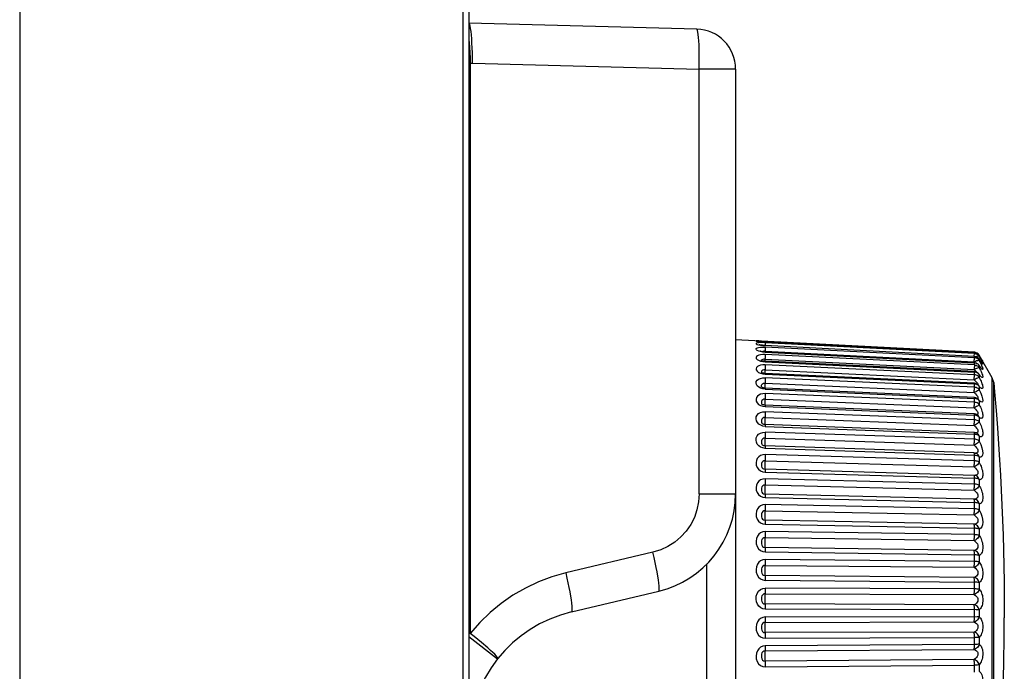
# Model space of a CAD drawing. Header units: millimetres. Extents: x 967 to 2466, y -778 to 1158.
# Tile 66 of 68: x 2437 to 2466, y 547 to 566. Entities that reach past the tile are written whole.
import ezdxf

# ---------------------------------------------------------------- set-up
doc = ezdxf.new("R2010")
doc.units = ezdxf.units.MM
doc.header["$LTSCALE"] = 30.734
doc.layers.get('0').update_dxf_attribs({"linetype": 'CONTINUOUS'})

msp = doc.modelspace()

# ---------------------------------------------------------------- linework, layer by layer
for p, q in [((2436.81, 655.843), (2436.81, 34.643)), ((2450.104, 34.643), (2450.104, 655.843)), ((2450.28, 655.843), (2450.28, 34.643)), ((2457.111, 566.108), (2450.279, 566.287)), ((2450.323, 565.085), (2450.39, 565.086)), ((2450.323, 565.085), (2450.323, 547.973)), ((2450.39, 565.086), (2457.184, 564.908)), ((2457.184, 552.158), (2457.184, 564.908)), ((2458.28, 564.908), (2457.184, 564.908)), ((2458.28, 564.908), (2458.28, 552.158)), ((2465.439, 556.409), (2458.28, 556.784)), ((2458.957, 556.734), (2458.944, 556.736)), ((2458.975, 556.732), (2458.957, 556.734)), ((2458.998, 556.729), (2458.975, 556.732)), ((2459.008, 556.629), (2458.987, 556.634)), ((2459.091, 556.72), (2459.095, 556.72)), ((2459.091, 556.613), (2459.165, 556.607)), ((2459.135, 556.718), (2459.165, 556.715)), ((2459.163, 556.64), (2459.161, 556.61)), ((2459.164, 556.678), (2459.163, 556.64)), ((2459.165, 556.738), (2459.164, 556.716)), ((2459.165, 556.716), (2459.165, 556.716)), ((2465.439, 556.369), (2459.165, 556.695)), ((2459.165, 556.61), (2459.165, 556.607)), ((2465.439, 556.284), (2459.165, 556.61)), ((2459.021, 556.439), (2459.008, 556.444)), ((2459.09, 556.433), (2459.067, 556.421)), ((2459.16, 556.438), (2459.159, 556.417)), ((2459.16, 556.438), (2465.434, 556.119)), ((2465.439, 556.097), (2459.164, 556.416)), ((2465.439, 556.242), (2459.165, 556.562)), ((2459.165, 556.409), (2465.439, 556.09)), ((2465.439, 556.03), (2459.165, 556.339)), ((2465.436, 556.284), (2465.437, 556.314)), ((2465.437, 556.314), (2465.438, 556.352)), ((2465.438, 556.387), (2465.439, 556.406)), ((2465.438, 556.352), (2465.439, 556.363)), ((2465.439, 556.406), (2465.439, 556.409)), ((2465.439, 556.368), (2465.439, 556.387)), ((2465.439, 556.363), (2465.439, 556.369)), ((2465.468, 556.365), (2465.439, 556.369)), ((2465.439, 556.281), (2465.439, 556.284)), ((2465.439, 556.241), (2465.439, 556.282)), ((2465.468, 556.405), (2465.449, 556.408)), ((2465.497, 556.396), (2465.468, 556.405)), ((2465.503, 556.285), (2465.471, 556.276)), ((2465.567, 556.324), (2465.584, 556.3)), ((2465.585, 556.319), (2465.568, 556.344)), ((2465.585, 556.297), (2465.569, 556.321)), ((2465.59, 556.289), (2465.584, 556.3)), ((2465.585, 556.297), (2465.584, 556.3)), ((2465.974, 555.646), (2465.585, 556.319)), ((2465.585, 556.297), (2465.585, 556.28)), ((2465.621, 556.239), (2465.59, 556.289)), ((2459.046, 556.158), (2459.032, 556.164)), ((2459.073, 556.15), (2459.046, 556.158)), ((2459.054, 556.162), (2459.05, 556.142)), ((2459.067, 556.179), (2459.054, 556.162)), ((2459.091, 556.131), (2459.165, 556.122)), ((2459.16, 556.203), (2465.434, 555.894)), ((2465.438, 555.828), (2459.164, 556.137)), ((2459.165, 556.124), (2465.439, 555.814)), ((2465.439, 555.735), (2459.165, 556.03)), ((2465.434, 556.119), (2465.437, 556.176)), ((2465.471, 556.135), (2465.434, 556.119)), ((2465.434, 556.119), (2465.46, 556.094)), ((2465.439, 556.018), (2465.438, 556)), ((2465.439, 556.233), (2465.439, 556.242)), ((2465.468, 556.238), (2465.439, 556.242)), ((2465.439, 556.028), (2465.439, 556.092)), ((2465.469, 556.086), (2465.439, 556.09)), ((2465.439, 556.03), (2465.439, 556.018)), ((2465.497, 556.077), (2465.469, 556.086)), ((2465.559, 556.042), (2465.576, 556.022)), ((2465.563, 556.225), (2465.581, 556.202)), ((2465.585, 556.004), (2465.576, 556.022)), ((2465.584, 556.011), (2465.576, 556.022)), ((2465.585, 556.193), (2465.581, 556.202)), ((2465.598, 556.175), (2465.581, 556.202)), ((2465.585, 556.004), (2465.584, 556.011)), ((2465.585, 556.193), (2465.585, 556.154)), ((2465.585, 556.154), (2465.605, 556.117)), ((2465.585, 556.004), (2465.585, 555.945)), ((2465.606, 556.162), (2465.598, 556.175)), ((2465.64, 556.209), (2465.621, 556.239)), ((2465.624, 556.234), (2465.621, 556.239)), ((2465.656, 556.183), (2465.64, 556.209)), ((2465.669, 556.162), (2465.662, 556.173)), ((2459.05, 555.807), (2459.053, 555.788)), ((2459.065, 555.794), (2459.05, 555.801)), ((2459.091, 555.762), (2459.165, 555.753)), ((2459.162, 555.914), (2459.158, 555.823)), ((2459.16, 555.882), (2465.434, 555.586)), ((2465.438, 555.48), (2459.164, 555.775)), ((2459.165, 555.754), (2465.439, 555.458)), ((2465.437, 555.953), (2465.434, 555.893)), ((2465.439, 555.732), (2465.439, 555.817)), ((2465.469, 555.811), (2465.439, 555.814)), ((2465.497, 555.803), (2465.469, 555.811)), ((2465.531, 555.797), (2465.552, 555.78)), ((2465.552, 555.78), (2465.57, 555.76)), ((2465.57, 555.76), (2465.57, 555.761)), ((2465.577, 555.752), (2465.57, 555.76)), ((2465.585, 555.731), (2465.585, 555.652)), ((2465.606, 555.707), (2465.585, 555.731)), ((2459.16, 555.479), (2465.434, 555.2)), ((2465.439, 555.359), (2459.165, 555.638)), ((2465.438, 555.478), (2465.438, 555.48)), ((2465.439, 555.356), (2465.439, 555.461)), ((2465.469, 555.455), (2465.439, 555.458)), ((2465.523, 555.453), (2465.544, 555.439)), ((2465.544, 555.439), (2465.562, 555.422)), ((2465.574, 555.406), (2465.562, 555.422)), ((2465.571, 555.413), (2465.562, 555.422)), ((2465.562, 555.422), (2465.562, 555.422)), ((2465.585, 555.379), (2465.574, 555.406)), ((2465.974, 541.228), (2465.974, 555.646)), ((2466.019, 555.503), (2465.974, 555.646)), ((2466.019, 541.382), (2466.019, 555.502)), ((2459.062, 555.361), (2459.054, 555.366)), ((2459.083, 555.351), (2459.062, 555.361)), ((2459.165, 555.302), (2459.091, 555.313)), ((2465.438, 555.056), (2459.163, 555.335)), ((2459.165, 555.304), (2465.439, 555.025)), ((2465.439, 554.908), (2459.165, 555.167)), ((2465.585, 555.379), (2465.585, 555.281)), ((2459.074, 554.846), (2459.065, 554.852)), ((2459.156, 554.858), (2459.156, 554.836)), ((2459.16, 555), (2465.434, 554.741)), ((2465.437, 554.563), (2459.163, 554.822)), ((2465.438, 555.054), (2465.438, 555.056)), ((2465.439, 554.904), (2465.439, 555.036)), ((2465.469, 555.022), (2465.439, 555.025)), ((2465.533, 555.024), (2465.551, 555.01)), ((2465.56, 555.002), (2465.551, 555.01)), ((2465.555, 555.006), (2465.551, 555.01)), ((2465.585, 554.951), (2465.585, 554.835)), ((2459.091, 554.788), (2459.165, 554.777)), ((2459.165, 554.798), (2459.165, 554.779)), ((2459.165, 554.779), (2465.439, 554.52)), ((2465.439, 554.386), (2459.165, 554.623)), ((2465.438, 554.561), (2465.437, 554.563)), ((2465.439, 554.382), (2465.439, 554.532)), ((2465.469, 554.517), (2465.439, 554.52)), ((2465.519, 554.539), (2465.535, 554.528)), ((2465.535, 554.528), (2465.535, 554.529)), ((2459.07, 554.273), (2459.064, 554.279)), ((2459.16, 554.448), (2465.434, 554.212)), ((2465.436, 554.004), (2459.162, 554.24)), ((2465.434, 554.212), (2465.475, 554.17)), ((2465.585, 554.451), (2465.585, 554.319)), ((2459.165, 554.182), (2459.093, 554.194)), ((2459.165, 554.185), (2465.439, 553.948)), ((2465.439, 553.799), (2459.165, 554.01)), ((2465.437, 554.003), (2465.436, 554.004)), ((2465.439, 553.794), (2465.439, 553.969)), ((2465.469, 553.945), (2465.439, 553.948)), ((2465.504, 553.991), (2465.497, 553.991)), ((2465.501, 553.989), (2465.514, 553.983)), ((2465.514, 553.982), (2465.514, 553.983)), ((2459.087, 553.621), (2459.075, 553.631)), ((2459.16, 553.831), (2465.434, 553.62)), ((2465.434, 553.62), (2465.475, 553.578)), ((2465.585, 553.886), (2465.585, 553.738)), ((2459.092, 553.537), (2459.029, 553.562)), ((2459.165, 553.525), (2459.092, 553.537)), ((2465.436, 553.386), (2459.161, 553.597)), ((2459.165, 553.527), (2465.439, 553.316)), ((2465.439, 553.153), (2459.165, 553.337)), ((2465.439, 553.147), (2465.439, 553.339)), ((2465.486, 553.376), (2465.486, 553.377)), ((2459.16, 553.154), (2465.434, 552.971)), ((2465.469, 553.313), (2465.439, 553.316)), ((2465.585, 553.261), (2465.585, 553.1)), ((2459.091, 552.824), (2459.165, 552.811)), ((2459.094, 552.92), (2459.098, 552.918)), ((2459.098, 552.918), (2459.119, 552.907)), ((2459.119, 552.907), (2459.16, 552.899)), ((2465.434, 552.715), (2459.16, 552.899)), ((2459.16, 552.899), (2459.161, 552.898)), ((2459.165, 552.84), (2459.165, 552.814)), ((2459.165, 552.814), (2465.439, 552.63)), ((2465.439, 552.455), (2459.165, 552.609)), ((2465.452, 552.714), (2465.434, 552.715)), ((2465.436, 552.714), (2465.434, 552.715)), ((2465.439, 552.449), (2465.439, 552.655)), ((2465.453, 552.714), (2465.452, 552.714)), ((2465.585, 552.583), (2465.585, 552.41)), ((2457.184, 552.158), (2458.28, 552.158)), ((2458.28, 552.158), (2458.28, 525.016)), ((2459.16, 552.426), (2465.434, 552.272)), ((2465.434, 552), (2459.16, 552.154)), ((2459.165, 552.053), (2465.439, 551.898)), ((2465.439, 551.707), (2465.439, 551.926)), ((2465.585, 551.859), (2465.585, 551.676)), ((2459.16, 551.654), (2465.434, 551.531)), ((2465.439, 551.713), (2459.165, 551.836)), ((2465.434, 551.246), (2459.16, 551.369)), ((2459.165, 551.252), (2465.439, 551.129)), ((2465.439, 550.935), (2459.165, 551.026)), ((2465.439, 550.929), (2465.439, 551.158)), ((2465.585, 551.098), (2465.585, 550.907)), ((2459.16, 550.847), (2465.434, 550.757)), ((2455.8, 550.406), (2453.183, 549.785)), ((2465.434, 550.46), (2459.16, 550.551)), ((2459.165, 550.42), (2465.439, 550.33)), ((2465.439, 550.13), (2459.165, 550.188)), ((2465.439, 550.124), (2465.439, 550.36)), ((2465.585, 550.308), (2465.585, 550.112)), ((2457.419, 527.118), (2457.419, 550.055)), ((2459.16, 550.014), (2465.434, 549.957)), ((2465.434, 549.653), (2459.16, 549.71)), ((2459.165, 549.567), (2465.439, 549.51)), ((2465.439, 549.301), (2465.439, 549.541)), ((2465.585, 549.498), (2465.585, 549.297)), ((2453.355, 548.617), (2455.973, 549.239)), ((2465.439, 549.307), (2459.165, 549.33)), ((2459.16, 549.163), (2465.434, 549.14)), ((2465.434, 548.833), (2459.16, 548.856)), ((2465.497, 548.678), (2459.165, 548.701)), ((2465.439, 548.467), (2465.439, 548.71)), ((2465.585, 548.675), (2465.585, 548.474)), ((2459.16, 548.304), (2465.434, 548.316)), ((2465.524, 548.474), (2459.165, 548.462)), ((2465.585, 548.474), (2465.524, 548.474)), ((2451.136, 547.198), (2450.28, 547.872)), ((2465.434, 548.008), (2459.16, 547.996)), ((2459.165, 547.832), (2465.439, 547.844)), ((2465.439, 547.634), (2465.439, 547.876)), ((2465.585, 547.85), (2465.585, 547.649)), ((2459.16, 547.447), (2465.434, 547.493)), ((2465.439, 547.64), (2459.165, 547.595)), ((2465.434, 547.188), (2459.16, 547.142)), ((2459.165, 546.97), (2465.439, 547.016)), ((2465.439, 546.809), (2465.439, 547.048)), ((2465.585, 547.032), (2465.585, 546.834))]:
    msp.add_line(p, q)
for points in [[(2450.39, 565.086), (2450.388, 565.243), (2450.385, 565.397), (2450.38, 565.546), (2450.373, 565.687), (2450.365, 565.817), (2450.355, 565.935), (2450.344, 566.039), (2450.332, 566.126), (2450.32, 566.195), (2450.307, 566.246), (2450.293, 566.276), (2450.279, 566.287)], [(2457.184, 564.908), (2457.187, 565.065), (2457.189, 565.218), (2457.188, 565.367), (2457.186, 565.507), (2457.182, 565.638), (2457.176, 565.756), (2457.168, 565.859), (2457.159, 565.946), (2457.149, 566.016), (2457.137, 566.066), (2457.124, 566.097), (2457.111, 566.108)], [(2450.28, 565.776), (2450.287, 565.7), (2450.298, 565.558), (2450.308, 565.406), (2450.316, 565.248), (2450.323, 565.084)], [(2450.28, 565.084), (2450.301, 565.084), (2450.323, 565.084)], [(2458.973, 556.747), (2458.93, 556.749), (2458.902, 556.749), (2458.891, 556.747), (2458.898, 556.744), (2458.924, 556.738), (2458.969, 556.732)], [(2459.165, 556.695), (2459.093, 556.698), (2459.029, 556.698), (2458.973, 556.696), (2458.93, 556.691), (2458.902, 556.683), (2458.891, 556.673), (2458.898, 556.66), (2458.924, 556.646), (2458.969, 556.633), (2459.027, 556.621), (2459.091, 556.613)], [(2458.969, 556.732), (2459.027, 556.726), (2459.091, 556.72)], [(2459.059, 556.723), (2459.026, 556.726), (2458.998, 556.729)], [(2459.081, 556.617), (2459.04, 556.623), (2459.008, 556.629)], [(2465.439, 556.387), (2459.135, 556.718), (2459.095, 556.72), (2459.059, 556.723)], [(2459.165, 556.61), (2459.131, 556.612), (2459.081, 556.617)], [(2459.165, 556.695), (2459.165, 556.689), (2459.164, 556.678)], [(2458.973, 556.442), (2458.929, 556.461), (2458.902, 556.482), (2458.89, 556.504), (2458.898, 556.524), (2458.924, 556.54), (2458.968, 556.552)], [(2459.165, 556.34), (2459.093, 556.34), (2459.029, 556.334), (2458.973, 556.322), (2458.93, 556.305), (2458.902, 556.282), (2458.891, 556.255), (2458.898, 556.225), (2458.924, 556.194), (2458.969, 556.167)], [(2458.968, 556.552), (2459.026, 556.56), (2459.091, 556.563), (2459.165, 556.562)], [(2459.165, 556.408), (2459.092, 556.415), (2459.029, 556.427), (2458.973, 556.442)], [(2459.089, 556.424), (2459.049, 556.432), (2459.021, 556.439)], [(2459.164, 556.416), (2459.137, 556.418), (2459.089, 556.424)], [(2459.16, 556.438), (2459.121, 556.441), (2459.09, 556.433)], [(2459.164, 556.519), (2459.162, 556.468), (2459.16, 556.438)], [(2459.165, 556.339), (2459.165, 556.327), (2459.164, 556.31), (2459.164, 556.288), (2459.163, 556.262)], [(2459.165, 556.562), (2459.165, 556.552), (2459.164, 556.538), (2459.164, 556.519)], [(2459.164, 556.416), (2459.165, 556.415), (2459.165, 556.409)], [(2465.439, 556.387), (2465.469, 556.383), (2465.496, 556.375), (2465.522, 556.362)], [(2465.439, 556.284), (2465.468, 556.28), (2465.495, 556.272), (2465.52, 556.26)], [(2465.585, 556.28), (2465.568, 556.304), (2465.548, 556.325), (2465.524, 556.343), (2465.497, 556.356), (2465.468, 556.365)], [(2465.568, 556.344), (2465.548, 556.365), (2465.524, 556.382), (2465.497, 556.396)], [(2465.585, 556.28), (2465.573, 556.288), (2465.555, 556.292), (2465.532, 556.291), (2465.503, 556.285)], [(2465.522, 556.362), (2465.546, 556.345), (2465.567, 556.324)], [(2465.568, 556.322), (2465.548, 556.343), (2465.523, 556.361)], [(2465.585, 556.319), (2465.573, 556.331), (2465.555, 556.338), (2465.552, 556.339)], [(2465.585, 556.28), (2465.605, 556.244), (2465.623, 556.211), (2465.64, 556.179), (2465.654, 556.15), (2465.667, 556.123), (2465.678, 556.101), (2465.686, 556.082), (2465.691, 556.068), (2465.693, 556.059), (2465.691, 556.055), (2465.687, 556.056), (2465.679, 556.063), (2465.669, 556.074), (2465.656, 556.091), (2465.641, 556.111)], [(2459.165, 556.032), (2459.093, 556.03), (2459.029, 556.021), (2458.973, 556.005), (2458.93, 555.981), (2458.902, 555.951), (2458.891, 555.916), (2458.898, 555.877), (2458.924, 555.839), (2458.969, 555.806)], [(2458.969, 556.167), (2459.027, 556.145), (2459.091, 556.131)], [(2459.16, 556.203), (2459.121, 556.204), (2459.09, 556.194), (2459.067, 556.179)], [(2459.164, 556.137), (2459.152, 556.138), (2459.109, 556.143), (2459.073, 556.15)], [(2459.163, 556.262), (2459.159, 556.173), (2459.157, 556.137)], [(2459.165, 556.03), (2459.165, 556.015), (2459.164, 555.995), (2459.164, 555.971), (2459.163, 555.944), (2459.162, 555.914)], [(2459.164, 556.137), (2459.164, 556.137), (2459.165, 556.133), (2459.165, 556.124)], [(2465.437, 556.176), (2465.438, 556.199), (2465.438, 556.219), (2465.439, 556.233)], [(2465.438, 556), (2465.438, 555.978), (2465.437, 555.953)], [(2465.439, 556.09), (2465.439, 556.096), (2465.439, 556.097)], [(2465.439, 556.097), (2465.466, 556.093), (2465.492, 556.086), (2465.517, 556.075)], [(2465.439, 556.03), (2465.469, 556.026), (2465.497, 556.018), (2465.523, 556.005)], [(2465.548, 556.199), (2465.524, 556.217), (2465.497, 556.23), (2465.468, 556.238)], [(2465.585, 556.154), (2465.573, 556.159), (2465.555, 556.159), (2465.532, 556.155), (2465.503, 556.147), (2465.471, 556.135)], [(2465.585, 556.193), (2465.568, 556.217), (2465.548, 556.238), (2465.523, 556.255), (2465.497, 556.269)], [(2465.576, 556.022), (2465.568, 556.027), (2465.548, 556.048), (2465.523, 556.065), (2465.497, 556.077)], [(2465.517, 556.075), (2465.539, 556.06), (2465.559, 556.042)], [(2465.52, 556.26), (2465.543, 556.244), (2465.563, 556.225)], [(2465.523, 556.005), (2465.548, 555.988), (2465.568, 555.968), (2465.585, 555.945)], [(2465.585, 556.154), (2465.568, 556.178), (2465.548, 556.199)], [(2465.63, 555.953), (2465.628, 555.956), (2465.621, 555.963), (2465.611, 555.975), (2465.598, 555.992), (2465.584, 556.011)], [(2465.605, 556.117), (2465.623, 556.082), (2465.64, 556.048), (2465.655, 556.015), (2465.667, 555.986), (2465.678, 555.96), (2465.686, 555.937), (2465.691, 555.919), (2465.693, 555.906), (2465.691, 555.897), (2465.687, 555.894), (2465.679, 555.896), (2465.669, 555.903), (2465.656, 555.915), (2465.641, 555.932), (2465.624, 555.952), (2465.606, 555.976), (2465.585, 556.004)], [(2465.643, 556.112), (2465.634, 556.124), (2465.624, 556.138), (2465.612, 556.156), (2465.598, 556.175)], [(2465.641, 556.111), (2465.624, 556.135), (2465.612, 556.156)], [(2465.648, 556.104), (2465.653, 556.1), (2465.653, 556.099), (2465.649, 556.104), (2465.643, 556.112)], [(2465.654, 556.199), (2465.667, 556.176), (2465.678, 556.157), (2465.686, 556.143), (2465.691, 556.133), (2465.693, 556.129), (2465.691, 556.129), (2465.687, 556.135), (2465.679, 556.146), (2465.673, 556.157)], [(2465.678, 556.149), (2465.678, 556.149), (2465.676, 556.152), (2465.673, 556.157), (2465.668, 556.164), (2465.662, 556.173), (2465.656, 556.183)], [(2458.969, 555.806), (2459.027, 555.779), (2459.091, 555.762)], [(2459.067, 555.852), (2459.054, 555.831), (2459.05, 555.807)], [(2459.164, 555.775), (2459.124, 555.779), (2459.092, 555.786), (2459.065, 555.794)], [(2459.16, 555.882), (2459.121, 555.883), (2459.09, 555.87), (2459.067, 555.852)], [(2459.158, 555.823), (2459.157, 555.796), (2459.156, 555.776)], [(2459.164, 555.775), (2459.164, 555.774), (2459.165, 555.767), (2459.165, 555.754)], [(2465.585, 555.945), (2465.574, 555.945), (2465.555, 555.942), (2465.531, 555.935), (2465.501, 555.924), (2465.469, 555.91), (2465.434, 555.893)], [(2465.434, 555.894), (2465.475, 555.853), (2465.506, 555.819), (2465.519, 555.804)], [(2465.434, 555.586), (2465.436, 555.617), (2465.437, 555.647), (2465.438, 555.675), (2465.438, 555.699), (2465.439, 555.719), (2465.439, 555.735)], [(2465.439, 555.814), (2465.439, 555.824), (2465.438, 555.828), (2465.438, 555.828)], [(2465.438, 555.828), (2465.462, 555.825), (2465.486, 555.819), (2465.509, 555.81), (2465.531, 555.797)], [(2465.585, 555.652), (2465.568, 555.675), (2465.548, 555.694), (2465.524, 555.711), (2465.497, 555.723), (2465.468, 555.731), (2465.439, 555.735)], [(2465.585, 555.731), (2465.568, 555.754), (2465.548, 555.774), (2465.523, 555.79), (2465.497, 555.803)], [(2465.585, 555.731), (2465.574, 555.756), (2465.57, 555.76)], [(2465.607, 555.719), (2465.607, 555.72), (2465.601, 555.725), (2465.59, 555.736), (2465.577, 555.752)], [(2465.585, 555.945), (2465.605, 555.906), (2465.623, 555.869), (2465.64, 555.833), (2465.654, 555.798), (2465.667, 555.766), (2465.678, 555.736), (2465.686, 555.71), (2465.691, 555.688), (2465.693, 555.67), (2465.691, 555.658), (2465.687, 555.65), (2465.679, 555.648), (2465.669, 555.65), (2465.656, 555.658), (2465.641, 555.67), (2465.624, 555.687), (2465.606, 555.707)], [(2458.971, 555.362), (2458.927, 555.398), (2458.901, 555.442), (2458.89, 555.488), (2458.899, 555.531), (2458.924, 555.57), (2458.968, 555.601), (2459.025, 555.624), (2459.09, 555.637), (2459.165, 555.64)], [(2459.055, 555.363), (2459.053, 555.368), (2459.05, 555.39), (2459.053, 555.418), (2459.065, 555.441), (2459.088, 555.464)], [(2459.088, 555.464), (2459.119, 555.479), (2459.16, 555.479)], [(2459.162, 555.512), (2459.159, 555.449), (2459.158, 555.419), (2459.157, 555.391), (2459.156, 555.366), (2459.156, 555.343), (2459.156, 555.335)], [(2459.165, 555.638), (2459.165, 555.62), (2459.164, 555.598), (2459.164, 555.572), (2459.163, 555.543), (2459.162, 555.512)], [(2465.585, 555.652), (2465.573, 555.649), (2465.555, 555.642), (2465.532, 555.632), (2465.503, 555.619), (2465.471, 555.604), (2465.434, 555.586)], [(2465.434, 555.586), (2465.475, 555.544), (2465.506, 555.509), (2465.528, 555.481), (2465.54, 555.458), (2465.544, 555.439)], [(2465.438, 555.48), (2465.46, 555.477), (2465.481, 555.472), (2465.502, 555.464), (2465.523, 555.453)], [(2465.439, 555.458), (2465.439, 555.471), (2465.438, 555.478)], [(2465.585, 555.379), (2465.568, 555.401), (2465.548, 555.42), (2465.523, 555.435), (2465.497, 555.447), (2465.469, 555.455)], [(2465.584, 555.4), (2465.581, 555.403), (2465.571, 555.413)], [(2465.585, 555.652), (2465.605, 555.614), (2465.623, 555.575), (2465.64, 555.537), (2465.654, 555.501), (2465.667, 555.466), (2465.678, 555.433), (2465.686, 555.403), (2465.691, 555.378), (2465.693, 555.356), (2465.691, 555.339), (2465.687, 555.327), (2465.679, 555.32), (2465.669, 555.318), (2465.656, 555.321), (2465.641, 555.329), (2465.624, 555.342), (2465.606, 555.358), (2465.585, 555.379)], [(2466.019, 555.503), (2466.045, 555.217), (2466.09, 554.662), (2466.13, 554.143), (2466.164, 553.652), (2466.193, 553.183), (2466.22, 552.721), (2466.243, 552.269), (2466.264, 551.819), (2466.282, 551.369), (2466.297, 550.922), (2466.31, 550.466), (2466.321, 550.001), (2466.329, 549.512), (2466.334, 548.991), (2466.336, 548.437)], [(2459.165, 555.169), (2459.093, 555.165), (2459.029, 555.15), (2458.973, 555.125), (2458.93, 555.09), (2458.902, 555.047), (2458.891, 554.998), (2458.898, 554.943), (2458.924, 554.89), (2458.969, 554.846)], [(2459.091, 555.313), (2459.028, 555.333), (2458.971, 555.362)], [(2459.163, 555.335), (2459.149, 555.336), (2459.113, 555.342), (2459.083, 555.351)], [(2459.165, 555.167), (2459.165, 555.147), (2459.164, 555.122), (2459.164, 555.094), (2459.163, 555.064), (2459.162, 555.032)], [(2459.163, 555.335), (2459.164, 555.335), (2459.164, 555.33), (2459.165, 555.32), (2459.165, 555.304)], [(2465.434, 555.2), (2465.436, 555.232), (2465.437, 555.263), (2465.438, 555.292), (2465.438, 555.318), (2465.439, 555.341), (2465.439, 555.359)], [(2465.585, 555.281), (2465.573, 555.274), (2465.555, 555.264), (2465.532, 555.251), (2465.503, 555.236), (2465.434, 555.2)], [(2465.434, 555.2), (2465.475, 555.158), (2465.506, 555.121), (2465.528, 555.092), (2465.54, 555.066), (2465.545, 555.041), (2465.541, 555.023), (2465.537, 555.021)], [(2465.585, 555.281), (2465.568, 555.303), (2465.548, 555.321), (2465.524, 555.336), (2465.497, 555.348), (2465.468, 555.356), (2465.439, 555.359)], [(2465.585, 555.281), (2465.633, 555.178), (2465.667, 555.091), (2465.687, 555.016), (2465.693, 554.959), (2465.685, 554.923), (2465.663, 554.91), (2465.63, 554.919), (2465.585, 554.951)], [(2458.969, 554.846), (2459.027, 554.811), (2459.091, 554.788)], [(2459.16, 555), (2459.121, 554.999), (2459.09, 554.983), (2459.067, 554.959), (2459.054, 554.932), (2459.05, 554.9), (2459.052, 554.874), (2459.058, 554.858)], [(2459.065, 554.852), (2459.062, 554.854), (2459.058, 554.858), (2459.059, 554.858)], [(2459.163, 554.822), (2459.153, 554.822), (2459.123, 554.827), (2459.095, 554.836), (2459.074, 554.846)], [(2459.162, 555.032), (2459.159, 554.969), (2459.158, 554.939), (2459.157, 554.91), (2459.156, 554.883), (2459.156, 554.858)], [(2459.163, 554.822), (2459.164, 554.819), (2459.164, 554.811), (2459.165, 554.798)], [(2465.434, 554.74), (2465.436, 554.772), (2465.437, 554.804), (2465.438, 554.834), (2465.438, 554.862), (2465.439, 554.887), (2465.439, 554.908)], [(2465.585, 554.835), (2465.573, 554.824), (2465.555, 554.811), (2465.532, 554.795), (2465.503, 554.778), (2465.471, 554.76), (2465.434, 554.741)], [(2465.438, 555.056), (2465.457, 555.054), (2465.476, 555.05), (2465.495, 555.044), (2465.514, 555.035), (2465.533, 555.024)], [(2465.439, 555.036), (2465.439, 555.047), (2465.438, 555.054)], [(2465.585, 554.835), (2465.568, 554.855), (2465.548, 554.872), (2465.524, 554.887), (2465.497, 554.898), (2465.468, 554.905), (2465.439, 554.908)], [(2465.585, 554.951), (2465.568, 554.971), (2465.548, 554.989), (2465.523, 555.003), (2465.497, 555.015), (2465.469, 555.022)], [(2465.55, 555.006), (2465.559, 555.002), (2465.56, 555.002)], [(2465.585, 554.951), (2465.574, 554.981), (2465.557, 555.003)], [(2465.585, 554.835), (2465.605, 554.796), (2465.623, 554.757), (2465.64, 554.717), (2465.654, 554.677), (2465.667, 554.638), (2465.678, 554.601), (2465.686, 554.565), (2465.691, 554.533), (2465.693, 554.504), (2465.691, 554.479), (2465.687, 554.459), (2465.679, 554.443), (2465.669, 554.433), (2465.656, 554.427), (2465.641, 554.426), (2465.624, 554.43), (2465.606, 554.438), (2465.585, 554.451)], [(2458.975, 554.252), (2458.931, 554.297), (2458.903, 554.351), (2458.891, 554.409), (2458.897, 554.468), (2458.922, 554.522), (2458.967, 554.567), (2459.025, 554.6), (2459.091, 554.619), (2459.165, 554.625)], [(2459.165, 554.623), (2459.165, 554.6), (2459.164, 554.573), (2459.164, 554.544), (2459.163, 554.513), (2459.162, 554.48), (2459.16, 554.448)], [(2465.434, 554.741), (2465.475, 554.698), (2465.506, 554.66), (2465.528, 554.63), (2465.54, 554.602), (2465.545, 554.573), (2465.541, 554.552), (2465.527, 554.54), (2465.519, 554.539)], [(2465.437, 554.563), (2465.453, 554.561), (2465.469, 554.558), (2465.486, 554.554), (2465.502, 554.547), (2465.519, 554.539)], [(2465.439, 554.532), (2465.439, 554.546), (2465.438, 554.556), (2465.438, 554.561)], [(2465.585, 554.451), (2465.568, 554.47), (2465.548, 554.486), (2465.523, 554.5), (2465.497, 554.51), (2465.469, 554.517)], [(2465.585, 554.451), (2465.574, 554.483), (2465.555, 554.51), (2465.535, 554.528)], [(2459.093, 554.194), (2459.03, 554.217), (2458.975, 554.252)], [(2459.16, 554.448), (2459.121, 554.447), (2459.09, 554.429), (2459.067, 554.403), (2459.054, 554.373), (2459.05, 554.338), (2459.052, 554.308), (2459.065, 554.279)], [(2459.162, 554.24), (2459.154, 554.241), (2459.127, 554.245), (2459.101, 554.253), (2459.082, 554.264), (2459.07, 554.273)], [(2459.16, 554.448), (2459.159, 554.418), (2459.158, 554.388), (2459.157, 554.358), (2459.156, 554.329), (2459.156, 554.302), (2459.156, 554.279)], [(2459.156, 554.279), (2459.156, 554.26), (2459.156, 554.245), (2459.156, 554.24)], [(2459.162, 554.24), (2459.163, 554.239), (2459.164, 554.234), (2459.164, 554.222), (2459.165, 554.206), (2459.165, 554.185)], [(2465.434, 554.212), (2465.436, 554.243), (2465.437, 554.275), (2465.438, 554.306), (2465.438, 554.336), (2465.439, 554.363), (2465.439, 554.386)], [(2465.585, 554.319), (2465.573, 554.304), (2465.555, 554.288), (2465.532, 554.269), (2465.503, 554.25), (2465.471, 554.231), (2465.434, 554.212)], [(2465.585, 554.319), (2465.568, 554.337), (2465.548, 554.353), (2465.524, 554.366), (2465.497, 554.376), (2465.468, 554.383), (2465.439, 554.386)], [(2465.585, 554.319), (2465.605, 554.28), (2465.623, 554.241), (2465.64, 554.201), (2465.654, 554.16), (2465.667, 554.12), (2465.678, 554.081), (2465.686, 554.043), (2465.691, 554.008), (2465.693, 553.976), (2465.691, 553.947), (2465.687, 553.923), (2465.679, 553.903), (2465.669, 553.888), (2465.656, 553.878), (2465.641, 553.873), (2465.624, 553.873), (2465.606, 553.877), (2465.585, 553.886)], [(2459.029, 553.562), (2458.973, 553.601), (2458.929, 553.65), (2458.902, 553.709), (2458.891, 553.773), (2458.899, 553.839), (2458.924, 553.901), (2458.968, 553.949), (2459.026, 553.985), (2459.091, 554.005), (2459.165, 554.012)], [(2459.165, 554.01), (2459.165, 553.985), (2459.164, 553.957), (2459.164, 553.926), (2459.163, 553.895), (2459.162, 553.862)], [(2465.436, 554.004), (2465.449, 554.003), (2465.461, 554.001), (2465.474, 553.998), (2465.487, 553.994), (2465.501, 553.989)], [(2465.439, 553.969), (2465.438, 553.985), (2465.438, 553.997), (2465.437, 554.003)], [(2465.585, 553.886), (2465.568, 553.903), (2465.548, 553.918), (2465.523, 553.93), (2465.497, 553.939), (2465.469, 553.945)], [(2465.475, 554.17), (2465.506, 554.131), (2465.528, 554.1), (2465.54, 554.07), (2465.545, 554.039), (2465.541, 554.014), (2465.527, 553.999), (2465.504, 553.991)], [(2465.585, 553.886), (2465.574, 553.92), (2465.555, 553.949), (2465.531, 553.972), (2465.514, 553.982)], [(2459.16, 553.831), (2459.121, 553.829), (2459.09, 553.81), (2459.067, 553.781), (2459.054, 553.749), (2459.05, 553.711), (2459.052, 553.677), (2459.064, 553.646), (2459.075, 553.631)], [(2459.161, 553.597), (2459.153, 553.597), (2459.127, 553.602), (2459.104, 553.61), (2459.087, 553.621)], [(2459.162, 553.862), (2459.159, 553.801), (2459.158, 553.771), (2459.157, 553.741), (2459.156, 553.711), (2459.156, 553.683), (2459.156, 553.657)], [(2459.156, 553.657), (2459.156, 553.636), (2459.156, 553.618), (2459.157, 553.604), (2459.158, 553.597)], [(2465.434, 553.619), (2465.436, 553.65), (2465.437, 553.682), (2465.438, 553.714), (2465.438, 553.745), (2465.439, 553.773), (2465.439, 553.799)], [(2465.585, 553.738), (2465.573, 553.72), (2465.555, 553.7), (2465.532, 553.68), (2465.503, 553.659), (2465.471, 553.639), (2465.434, 553.619)], [(2465.585, 553.738), (2465.568, 553.755), (2465.548, 553.769), (2465.524, 553.781), (2465.497, 553.79), (2465.468, 553.796), (2465.439, 553.799)], [(2465.585, 553.738), (2465.633, 553.636), (2465.667, 553.542), (2465.687, 553.453), (2465.693, 553.377), (2465.685, 553.318), (2465.663, 553.277), (2465.63, 553.259), (2465.585, 553.261)], [(2459.165, 553.339), (2459.092, 553.331), (2459.029, 553.309), (2458.973, 553.273), (2458.929, 553.224), (2458.902, 553.165), (2458.891, 553.098), (2458.898, 553.024), (2458.924, 552.954), (2458.969, 552.897), (2459.027, 552.852), (2459.091, 552.824)], [(2459.161, 553.597), (2459.161, 553.597), (2459.163, 553.593), (2459.164, 553.585), (2459.164, 553.57), (2459.165, 553.551), (2459.165, 553.527)], [(2459.165, 553.337), (2459.165, 553.31), (2459.164, 553.28), (2459.164, 553.249), (2459.163, 553.217), (2459.162, 553.185)], [(2465.439, 553.339), (2465.438, 553.358), (2465.438, 553.373), (2465.437, 553.382), (2465.436, 553.385), (2465.436, 553.386)], [(2465.436, 553.386), (2465.444, 553.385), (2465.451, 553.384), (2465.46, 553.383), (2465.468, 553.381), (2465.477, 553.379), (2465.486, 553.377)], [(2465.475, 553.578), (2465.506, 553.54), (2465.528, 553.508), (2465.54, 553.477), (2465.545, 553.443), (2465.541, 553.415), (2465.527, 553.396), (2465.504, 553.385), (2465.474, 553.38)], [(2465.585, 553.261), (2465.574, 553.296), (2465.555, 553.327), (2465.531, 553.352), (2465.501, 553.37), (2465.486, 553.376)], [(2459.16, 553.154), (2459.121, 553.151), (2459.09, 553.131), (2459.067, 553.101), (2459.054, 553.067), (2459.05, 553.026), (2459.052, 552.989), (2459.064, 552.955), (2459.087, 552.926), (2459.094, 552.92)], [(2459.162, 553.185), (2459.159, 553.126), (2459.158, 553.096), (2459.157, 553.065), (2459.156, 553.035), (2459.156, 553.006), (2459.156, 552.978)], [(2465.434, 552.97), (2465.436, 553.001), (2465.437, 553.032), (2465.438, 553.064), (2465.438, 553.095), (2465.439, 553.125), (2465.439, 553.153)], [(2465.585, 553.1), (2465.573, 553.078), (2465.555, 553.056), (2465.532, 553.033), (2465.503, 553.011), (2465.471, 552.99), (2465.434, 552.971)], [(2465.585, 553.1), (2465.568, 553.114), (2465.548, 553.127), (2465.524, 553.137), (2465.497, 553.145), (2465.468, 553.15), (2465.439, 553.153)], [(2465.585, 553.261), (2465.568, 553.276), (2465.548, 553.289), (2465.523, 553.3), (2465.497, 553.308), (2465.469, 553.313)], [(2465.585, 553.1), (2465.605, 553.063), (2465.623, 553.025), (2465.64, 552.986), (2465.654, 552.945), (2465.667, 552.903), (2465.678, 552.862), (2465.686, 552.821), (2465.691, 552.781), (2465.693, 552.744), (2465.691, 552.709), (2465.687, 552.678), (2465.679, 552.651), (2465.669, 552.628), (2465.656, 552.609), (2465.641, 552.596), (2465.624, 552.587), (2465.606, 552.582), (2465.585, 552.583)], [(2459.156, 552.978), (2459.156, 552.955), (2459.156, 552.934), (2459.157, 552.918), (2459.158, 552.907)], [(2459.158, 552.907), (2459.163, 552.891), (2459.164, 552.879), (2459.164, 552.862), (2459.165, 552.84)], [(2465.434, 552.971), (2465.475, 552.931), (2465.506, 552.893)], [(2465.506, 552.893), (2465.528, 552.86), (2465.54, 552.828), (2465.545, 552.792), (2465.541, 552.761), (2465.527, 552.74), (2465.504, 552.725), (2465.474, 552.716), (2465.444, 552.714)], [(2459.165, 552.612), (2459.093, 552.603), (2459.029, 552.579), (2458.973, 552.54), (2458.93, 552.488), (2458.902, 552.424), (2458.891, 552.352), (2458.898, 552.275), (2458.924, 552.2), (2458.969, 552.139), (2459.027, 552.092), (2459.091, 552.063), (2459.165, 552.05)], [(2459.162, 552.456), (2459.159, 552.399), (2459.158, 552.37), (2459.157, 552.339), (2459.156, 552.309), (2459.156, 552.278), (2459.156, 552.249)], [(2459.165, 552.609), (2459.165, 552.581), (2459.164, 552.55), (2459.164, 552.518), (2459.163, 552.487), (2459.162, 552.456)], [(2465.434, 552.272), (2465.436, 552.301), (2465.437, 552.331), (2465.438, 552.363), (2465.438, 552.395), (2465.439, 552.426), (2465.439, 552.455)], [(2465.439, 552.655), (2465.438, 552.677), (2465.438, 552.695), (2465.437, 552.707), (2465.436, 552.714)], [(2465.585, 552.583), (2465.568, 552.596), (2465.548, 552.607), (2465.523, 552.616), (2465.497, 552.623), (2465.469, 552.628), (2465.439, 552.63)], [(2465.585, 552.41), (2465.568, 552.422), (2465.548, 552.433), (2465.524, 552.442), (2465.497, 552.448), (2465.468, 552.453), (2465.439, 552.455)], [(2465.585, 552.583), (2465.574, 552.619), (2465.555, 552.651), (2465.531, 552.678), (2465.501, 552.698), (2465.469, 552.711), (2465.453, 552.714)], [(2457.184, 552.158), (2457.167, 551.916), (2457.119, 551.682), (2457.041, 551.455), (2456.933, 551.241), (2456.797, 551.043), (2456.637, 550.865), (2456.453, 550.71), (2456.25, 550.581), (2456.033, 550.48), (2455.8, 550.406)], [(2459.16, 552.426), (2459.121, 552.422), (2459.09, 552.402), (2459.067, 552.37), (2459.054, 552.334), (2459.05, 552.291), (2459.052, 552.251), (2459.064, 552.214), (2459.087, 552.182), (2459.119, 552.162), (2459.16, 552.154)], [(2459.156, 552.249), (2459.156, 552.224), (2459.156, 552.202), (2459.157, 552.183), (2459.158, 552.168), (2459.159, 552.159)], [(2459.159, 552.159), (2459.161, 552.15), (2459.163, 552.14), (2459.164, 552.125), (2459.164, 552.105), (2459.165, 552.081), (2459.165, 552.053)], [(2465.585, 552.41), (2465.573, 552.385), (2465.555, 552.36), (2465.532, 552.335), (2465.503, 552.312), (2465.471, 552.291), (2465.434, 552.272)], [(2465.434, 552.272), (2465.475, 552.234), (2465.506, 552.197), (2465.528, 552.164), (2465.54, 552.131), (2465.545, 552.094), (2465.541, 552.06), (2465.527, 552.036), (2465.504, 552.017), (2465.474, 552.005), (2465.434, 552)], [(2465.585, 552.41), (2465.605, 552.375), (2465.623, 552.339), (2465.64, 552.3), (2465.654, 552.26), (2465.667, 552.218), (2465.678, 552.176), (2465.686, 552.134), (2465.691, 552.093), (2465.693, 552.053), (2465.691, 552.016), (2465.687, 551.982), (2465.679, 551.952), (2465.669, 551.925), (2465.656, 551.903), (2465.641, 551.885), (2465.624, 551.872), (2465.606, 551.863), (2465.585, 551.859)], [(2465.439, 551.926), (2465.438, 551.95), (2465.438, 551.97), (2465.437, 551.985), (2465.436, 551.995), (2465.434, 552)], [(2465.585, 551.859), (2465.574, 551.896), (2465.555, 551.93), (2465.531, 551.958), (2465.501, 551.979), (2465.469, 551.994), (2465.434, 552)], [(2465.585, 551.859), (2465.568, 551.87), (2465.548, 551.879), (2465.523, 551.887), (2465.497, 551.893), (2465.469, 551.896), (2465.439, 551.898)], [(2459.165, 551.839), (2459.093, 551.829), (2459.029, 551.804), (2458.973, 551.762), (2458.93, 551.707), (2458.902, 551.64), (2458.891, 551.564), (2458.898, 551.483), (2458.924, 551.405), (2458.969, 551.341), (2459.027, 551.292), (2459.091, 551.262), (2459.165, 551.249)], [(2459.16, 551.655), (2459.121, 551.65), (2459.09, 551.628), (2459.067, 551.595), (2459.054, 551.558), (2459.05, 551.513), (2459.052, 551.471), (2459.064, 551.432), (2459.087, 551.398), (2459.119, 551.377), (2459.16, 551.369)], [(2459.162, 551.682), (2459.159, 551.629), (2459.158, 551.6), (2459.157, 551.571), (2459.156, 551.54), (2459.156, 551.509), (2459.156, 551.479)], [(2459.165, 551.836), (2459.165, 551.807), (2459.164, 551.775), (2459.164, 551.743), (2459.163, 551.712), (2459.162, 551.682)], [(2465.434, 551.531), (2465.436, 551.558), (2465.437, 551.588), (2465.438, 551.619), (2465.438, 551.651), (2465.439, 551.683), (2465.439, 551.713)], [(2465.585, 551.676), (2465.573, 551.648), (2465.555, 551.622), (2465.532, 551.595), (2465.503, 551.571), (2465.471, 551.55), (2465.434, 551.531)], [(2465.585, 551.676), (2465.568, 551.686), (2465.548, 551.695), (2465.524, 551.702), (2465.497, 551.708), (2465.468, 551.712), (2465.439, 551.713)], [(2465.585, 551.676), (2465.633, 551.585), (2465.667, 551.494), (2465.687, 551.4), (2465.693, 551.311), (2465.685, 551.234), (2465.663, 551.171), (2465.63, 551.126), (2465.585, 551.098)], [(2459.156, 551.479), (2459.156, 551.452), (2459.156, 551.428), (2459.157, 551.406), (2459.158, 551.389), (2459.159, 551.376)], [(2459.159, 551.376), (2459.161, 551.361), (2459.163, 551.348), (2459.164, 551.33), (2459.164, 551.308), (2459.165, 551.281), (2459.165, 551.252)], [(2465.434, 551.531), (2465.475, 551.495), (2465.506, 551.459), (2465.528, 551.427), (2465.54, 551.394), (2465.545, 551.355), (2465.541, 551.319), (2465.527, 551.292), (2465.504, 551.271), (2465.474, 551.255), (2465.434, 551.246)], [(2459.165, 551.029), (2459.093, 551.018), (2459.029, 550.991), (2458.973, 550.948), (2458.93, 550.89), (2458.902, 550.82), (2458.891, 550.742), (2458.898, 550.657), (2458.924, 550.577), (2458.969, 550.511), (2459.027, 550.461), (2459.091, 550.43), (2459.165, 550.417)], [(2459.165, 551.026), (2459.165, 550.995), (2459.164, 550.964), (2459.164, 550.932), (2459.163, 550.902), (2459.162, 550.873)], [(2465.439, 551.158), (2465.438, 551.184), (2465.438, 551.206), (2465.437, 551.224), (2465.436, 551.238), (2465.434, 551.246)], [(2465.585, 551.098), (2465.574, 551.135), (2465.555, 551.17), (2465.531, 551.199), (2465.501, 551.222), (2465.469, 551.238), (2465.434, 551.246)], [(2465.585, 551.098), (2465.568, 551.107), (2465.548, 551.114), (2465.523, 551.12), (2465.497, 551.124), (2465.469, 551.127), (2465.439, 551.129)], [(2459.16, 550.847), (2459.121, 550.842), (2459.09, 550.82), (2459.067, 550.786), (2459.054, 550.748), (2459.05, 550.702), (2459.052, 550.658), (2459.064, 550.618), (2459.087, 550.582), (2459.119, 550.559), (2459.16, 550.551)], [(2459.162, 550.873), (2459.159, 550.823), (2459.158, 550.797), (2459.157, 550.768), (2459.156, 550.737), (2459.156, 550.706), (2459.156, 550.675)], [(2459.156, 550.675), (2459.156, 550.647), (2459.156, 550.621), (2459.157, 550.597), (2459.158, 550.577), (2459.159, 550.562)], [(2465.434, 550.757), (2465.436, 550.782), (2465.437, 550.81), (2465.438, 550.841), (2465.438, 550.873), (2465.439, 550.904), (2465.439, 550.935)], [(2465.585, 550.907), (2465.573, 550.877), (2465.555, 550.848), (2465.532, 550.821), (2465.503, 550.796), (2465.471, 550.774), (2465.434, 550.757)], [(2465.434, 550.757), (2465.475, 550.723), (2465.506, 550.689), (2465.528, 550.657), (2465.54, 550.624), (2465.545, 550.585), (2465.541, 550.547), (2465.527, 550.517), (2465.504, 550.493), (2465.474, 550.474), (2465.434, 550.46)], [(2465.585, 550.907), (2465.568, 550.915), (2465.548, 550.922), (2465.524, 550.927), (2465.497, 550.932), (2465.468, 550.934), (2465.439, 550.936)], [(2465.585, 550.907), (2465.605, 550.878), (2465.623, 550.845), (2465.64, 550.809), (2465.654, 550.772), (2465.667, 550.731), (2465.678, 550.69), (2465.686, 550.647), (2465.691, 550.604), (2465.693, 550.562), (2465.691, 550.521), (2465.687, 550.482), (2465.679, 550.446), (2465.669, 550.413), (2465.656, 550.384), (2465.641, 550.358), (2465.624, 550.337), (2465.606, 550.32), (2465.585, 550.308)], [(2455.973, 549.239), (2455.983, 549.252), (2455.989, 549.284), (2455.99, 549.332), (2455.986, 549.397), (2455.978, 549.479), (2455.965, 549.577), (2455.947, 549.69), (2455.925, 549.816), (2455.899, 549.952), (2455.869, 550.098), (2455.836, 550.25), (2455.8, 550.406)], [(2459.159, 550.562), (2459.161, 550.54), (2459.163, 550.524), (2459.164, 550.504), (2459.164, 550.479), (2459.165, 550.451), (2459.165, 550.42)], [(2465.439, 550.36), (2465.438, 550.388), (2465.438, 550.412), (2465.437, 550.433), (2465.436, 550.449), (2465.434, 550.461)], [(2465.585, 550.308), (2465.574, 550.345), (2465.555, 550.38), (2465.531, 550.409), (2465.501, 550.434), (2465.469, 550.451), (2465.434, 550.46)], [(2459.165, 550.191), (2459.093, 550.179), (2459.029, 550.151), (2458.973, 550.106), (2458.93, 550.046), (2458.902, 549.974), (2458.891, 549.894), (2458.898, 549.808), (2458.924, 549.725), (2458.969, 549.659), (2459.027, 549.608), (2459.091, 549.577), (2459.165, 549.564)], [(2459.165, 550.188), (2459.165, 550.156), (2459.164, 550.125), (2459.164, 550.094), (2459.163, 550.064), (2459.162, 550.037)], [(2465.434, 549.957), (2465.436, 549.98), (2465.437, 550.006), (2465.438, 550.036), (2465.438, 550.067), (2465.439, 550.099), (2465.439, 550.13)], [(2465.585, 550.112), (2465.573, 550.079), (2465.555, 550.049), (2465.532, 550.02), (2465.503, 549.994), (2465.471, 549.973), (2465.434, 549.957)], [(2465.585, 550.308), (2465.568, 550.314), (2465.548, 550.319), (2465.523, 550.323), (2465.497, 550.326), (2465.469, 550.328), (2465.439, 550.329)], [(2465.585, 550.112), (2465.568, 550.117), (2465.548, 550.121), (2465.524, 550.125), (2465.497, 550.128), (2465.468, 550.13), (2465.439, 550.131)], [(2465.585, 550.112), (2465.605, 550.084), (2465.623, 550.054), (2465.64, 550.021), (2465.654, 549.985), (2465.667, 549.946), (2465.678, 549.905), (2465.686, 549.863), (2465.691, 549.82), (2465.693, 549.777), (2465.691, 549.735), (2465.687, 549.694), (2465.679, 549.656), (2465.669, 549.62), (2465.656, 549.588), (2465.641, 549.559), (2465.624, 549.534), (2465.606, 549.514), (2465.585, 549.498)], [(2453.183, 549.785), (2452.767, 549.668), (2452.365, 549.518), (2451.975, 549.334), (2451.602, 549.119), (2451.248, 548.873), (2450.915, 548.599), (2450.607, 548.299), (2450.323, 547.973)], [(2453.183, 549.785), (2453.218, 549.633), (2453.249, 549.487), (2453.278, 549.349), (2453.303, 549.218), (2453.325, 549.094), (2453.344, 548.98), (2453.358, 548.877), (2453.367, 548.79), (2453.372, 548.718), (2453.372, 548.665), (2453.366, 548.631), (2453.355, 548.617)], [(2459.16, 550.014), (2459.121, 550.008), (2459.09, 549.986), (2459.067, 549.952), (2459.054, 549.913), (2459.05, 549.866), (2459.052, 549.821), (2459.064, 549.779), (2459.087, 549.741), (2459.119, 549.718), (2459.16, 549.71)], [(2459.162, 550.037), (2459.159, 549.992), (2459.158, 549.967), (2459.157, 549.939), (2459.156, 549.909), (2459.156, 549.878), (2459.156, 549.847)], [(2459.156, 549.847), (2459.156, 549.818), (2459.156, 549.79), (2459.157, 549.765), (2459.158, 549.742), (2459.159, 549.724)], [(2465.434, 549.957), (2465.475, 549.926), (2465.506, 549.894), (2465.528, 549.863), (2465.54, 549.831), (2465.545, 549.79), (2465.541, 549.751), (2465.527, 549.72), (2465.504, 549.693), (2465.474, 549.67), (2465.434, 549.653)], [(2459.159, 549.724), (2459.161, 549.696), (2459.163, 549.678), (2459.164, 549.655), (2459.164, 549.628), (2459.165, 549.598), (2459.165, 549.567)], [(2465.439, 549.541), (2465.438, 549.57), (2465.438, 549.597), (2465.437, 549.62), (2465.436, 549.639), (2465.434, 549.653)], [(2465.585, 549.498), (2465.574, 549.534), (2465.555, 549.568), (2465.531, 549.599), (2465.501, 549.624), (2465.469, 549.642), (2465.434, 549.653)], [(2465.585, 549.498), (2465.568, 549.501), (2465.548, 549.504), (2465.523, 549.506), (2465.497, 549.508), (2465.469, 549.509), (2465.439, 549.51)], [(2459.165, 548.698), (2459.093, 548.711), (2459.03, 548.74), (2458.974, 548.786), (2458.931, 548.846), (2458.903, 548.92), (2458.891, 549.002), (2458.897, 549.087), (2458.921, 549.168), (2458.966, 549.236), (2459.025, 549.289), (2459.09, 549.321), (2459.165, 549.333)], [(2459.165, 549.33), (2459.165, 549.298), (2459.164, 549.267), (2459.164, 549.237), (2459.163, 549.209), (2459.162, 549.184)], [(2465.434, 549.14), (2465.436, 549.161), (2465.437, 549.185), (2465.438, 549.213), (2465.438, 549.243), (2465.439, 549.275), (2465.439, 549.307)], [(2465.585, 549.297), (2465.573, 549.263), (2465.555, 549.231), (2465.532, 549.202), (2465.503, 549.176), (2465.471, 549.156), (2465.434, 549.14)], [(2465.585, 549.297), (2465.568, 549.3), (2465.548, 549.302), (2465.524, 549.304), (2465.497, 549.306), (2465.468, 549.307), (2465.439, 549.307)], [(2465.585, 549.297), (2465.605, 549.273), (2465.623, 549.246), (2465.64, 549.215), (2465.654, 549.181), (2465.667, 549.144), (2465.678, 549.105), (2465.686, 549.063), (2465.691, 549.021), (2465.693, 548.977), (2465.691, 548.935), (2465.687, 548.893), (2465.679, 548.852), (2465.669, 548.814), (2465.656, 548.779), (2465.641, 548.748), (2465.624, 548.72), (2465.606, 548.695), (2465.585, 548.675)], [(2459.16, 549.163), (2459.121, 549.157), (2459.09, 549.134), (2459.067, 549.1), (2459.054, 549.061), (2459.05, 549.014), (2459.052, 548.968), (2459.064, 548.925), (2459.088, 548.887), (2459.119, 548.863), (2459.16, 548.856)], [(2459.162, 549.184), (2459.159, 549.144), (2459.158, 549.12), (2459.157, 549.094), (2459.156, 549.065), (2459.156, 549.035), (2459.156, 549.003)], [(2459.156, 549.003), (2459.156, 548.973), (2459.156, 548.945), (2459.157, 548.917), (2459.158, 548.893), (2459.159, 548.872), (2459.161, 548.839)], [(2465.434, 549.14), (2465.475, 549.113), (2465.506, 549.083), (2465.528, 549.053), (2465.54, 549.022), (2465.545, 548.982), (2465.541, 548.941), (2465.527, 548.908), (2465.504, 548.879), (2465.474, 548.853), (2465.434, 548.833)], [(2459.161, 548.839), (2459.163, 548.818), (2459.164, 548.792), (2459.164, 548.764), (2459.165, 548.733), (2459.165, 548.701)], [(2465.439, 548.71), (2465.438, 548.74), (2465.438, 548.769), (2465.437, 548.794), (2465.436, 548.816), (2465.434, 548.833)], [(2465.585, 548.675), (2465.574, 548.711), (2465.555, 548.745), (2465.531, 548.775), (2465.501, 548.801), (2465.469, 548.82), (2465.434, 548.833)], [(2465.585, 548.675), (2465.568, 548.676), (2465.548, 548.677), (2465.497, 548.678)], [(2459.165, 548.466), (2459.093, 548.453), (2459.029, 548.424), (2458.973, 548.377), (2458.93, 548.316), (2458.902, 548.242), (2458.891, 548.16), (2458.898, 548.072), (2458.924, 547.99), (2458.969, 547.923), (2459.027, 547.872), (2459.091, 547.841), (2459.165, 547.829)], [(2459.16, 548.304), (2459.121, 548.298), (2459.09, 548.275), (2459.067, 548.242), (2459.054, 548.203), (2459.05, 548.157), (2459.052, 548.11), (2459.064, 548.067), (2459.087, 548.027), (2459.119, 548.003), (2459.16, 547.996)], [(2459.162, 548.323), (2459.159, 548.287), (2459.158, 548.266), (2459.157, 548.242), (2459.156, 548.214), (2459.156, 548.185), (2459.156, 548.153)], [(2459.165, 548.462), (2459.165, 548.431), (2459.164, 548.4), (2459.164, 548.371), (2459.163, 548.345), (2459.162, 548.323)], [(2465.585, 548.474), (2465.573, 548.438), (2465.555, 548.405), (2465.532, 548.375), (2465.503, 548.35), (2465.471, 548.33), (2465.434, 548.316)], [(2465.434, 548.316), (2465.436, 548.334), (2465.437, 548.356), (2465.438, 548.382), (2465.438, 548.411), (2465.439, 548.442), (2465.439, 548.474)], [(2465.434, 548.316), (2465.475, 548.292), (2465.506, 548.265), (2465.528, 548.237), (2465.54, 548.206), (2465.545, 548.167), (2465.541, 548.126), (2465.527, 548.092), (2465.504, 548.061), (2465.474, 548.032), (2465.434, 548.008)], [(2465.585, 548.474), (2465.605, 548.453), (2465.623, 548.429), (2465.64, 548.401), (2465.654, 548.37), (2465.667, 548.335), (2465.678, 548.297), (2465.686, 548.257), (2465.691, 548.215), (2465.693, 548.172), (2465.691, 548.129), (2465.687, 548.086), (2465.679, 548.044), (2465.669, 548.005), (2465.656, 547.967), (2465.641, 547.933), (2465.624, 547.902), (2465.606, 547.874), (2465.585, 547.85)], [(2466.019, 541.371), (2466.045, 541.659), (2466.092, 542.229), (2466.133, 542.779), (2466.171, 543.325), (2466.204, 543.864), (2466.233, 544.4), (2466.259, 544.937), (2466.28, 545.471), (2466.299, 546.018), (2466.314, 546.579), (2466.326, 547.166), (2466.333, 547.785), (2466.336, 548.437)], [(2459.156, 548.153), (2459.156, 548.123), (2459.156, 548.093), (2459.157, 548.065), (2459.158, 548.039), (2459.159, 548.016), (2459.161, 547.977)], [(2450.323, 547.973), (2450.302, 547.969), (2450.28, 547.963), (2450.28, 547.963)], [(2450.658, 547.697), (2450.553, 547.786), (2450.44, 547.879), (2450.323, 547.973)], [(2459.161, 547.977), (2459.163, 547.953), (2459.164, 547.926), (2459.164, 547.896), (2459.165, 547.865), (2459.165, 547.832)], [(2465.439, 547.876), (2465.438, 547.907), (2465.438, 547.937), (2465.437, 547.964), (2465.436, 547.988), (2465.434, 548.008)], [(2465.585, 547.85), (2465.574, 547.885), (2465.555, 547.918), (2465.531, 547.948), (2465.501, 547.974), (2465.469, 547.994), (2465.434, 548.008)], [(2465.585, 547.85), (2465.568, 547.849), (2465.548, 547.847), (2465.523, 547.846), (2465.497, 547.845), (2465.469, 547.844), (2465.439, 547.844)], [(2451.141, 547.205), (2451.145, 547.226), (2451.132, 547.257), (2451.103, 547.297), (2451.058, 547.345), (2451, 547.4), (2450.929, 547.463), (2450.848, 547.534), (2450.658, 547.697)], [(2459.165, 547.598), (2459.093, 547.585), (2459.029, 547.555), (2458.973, 547.508), (2458.93, 547.447), (2458.902, 547.374), (2458.891, 547.293), (2458.898, 547.206), (2458.924, 547.124), (2458.969, 547.059), (2459.027, 547.009), (2459.091, 546.979), (2459.165, 546.967)], [(2459.16, 547.447), (2459.121, 547.44), (2459.09, 547.418), (2459.067, 547.385), (2459.054, 547.347), (2459.05, 547.302), (2459.052, 547.255), (2459.064, 547.212), (2459.087, 547.173), (2459.119, 547.148), (2459.16, 547.142)], [(2459.162, 547.463), (2459.159, 547.433), (2459.158, 547.414), (2459.157, 547.392), (2459.156, 547.366), (2459.156, 547.337), (2459.156, 547.307)], [(2459.165, 547.595), (2459.165, 547.564), (2459.164, 547.534), (2459.164, 547.507), (2459.163, 547.483), (2459.162, 547.463)], [(2465.585, 547.649), (2465.573, 547.612), (2465.555, 547.579), (2465.532, 547.55), (2465.503, 547.524), (2465.471, 547.505), (2465.434, 547.493)], [(2465.434, 547.493), (2465.436, 547.508), (2465.437, 547.528), (2465.438, 547.552), (2465.438, 547.579), (2465.439, 547.609), (2465.439, 547.64)], [(2465.434, 547.493), (2465.475, 547.473), (2465.506, 547.448), (2465.528, 547.423), (2465.54, 547.394), (2465.545, 547.355), (2465.541, 547.314), (2465.527, 547.279), (2465.504, 547.246), (2465.474, 547.215), (2465.434, 547.188)], [(2465.585, 547.649), (2465.568, 547.647), (2465.548, 547.645), (2465.524, 547.643), (2465.497, 547.642), (2465.468, 547.641), (2465.439, 547.64)], [(2465.585, 547.649), (2465.605, 547.633), (2465.623, 547.612), (2465.64, 547.587), (2465.654, 547.559), (2465.667, 547.526), (2465.678, 547.491), (2465.686, 547.452), (2465.691, 547.412), (2465.693, 547.369), (2465.691, 547.326), (2465.687, 547.283), (2465.679, 547.241), (2465.669, 547.199), (2465.656, 547.16), (2465.641, 547.123), (2465.624, 547.09), (2465.606, 547.059), (2465.585, 547.032)], [(2459.156, 547.307), (2459.156, 547.276), (2459.156, 547.246), (2459.157, 547.217), (2459.158, 547.189), (2459.159, 547.164), (2459.161, 547.12)], [(2465.439, 547.048), (2465.438, 547.08), (2465.438, 547.11), (2465.437, 547.139), (2465.436, 547.165), (2465.434, 547.188)], [(2465.585, 547.032), (2465.574, 547.065), (2465.555, 547.096), (2465.531, 547.126), (2465.501, 547.152), (2465.469, 547.173), (2465.434, 547.188)], [(2459.161, 547.12), (2459.163, 547.094), (2459.164, 547.066), (2459.164, 547.035), (2459.165, 547.003), (2459.165, 546.97)], [(2465.585, 547.032), (2465.568, 547.028), (2465.548, 547.024), (2465.523, 547.021), (2465.497, 547.018), (2465.469, 547.017), (2465.439, 547.016)], [(2465.585, 546.834), (2465.633, 546.789), (2465.667, 546.729), (2465.687, 546.652), (2465.693, 546.566), (2465.685, 546.477), (2465.663, 546.388), (2465.631, 546.307), (2465.585, 546.229)]]:
    msp.add_lwpolyline(points)
for centre, radius, start, end in [((2457.08, 564.908), 1.2, 0, 88.5), ((2455.28, 552.158), 3, 283.3601, 360), ((2454.28, 544.726), 4, 103.3614, 180)]:
    msp.add_arc(centre, radius, start, end)

doc.saveas('drawing.dxf')
